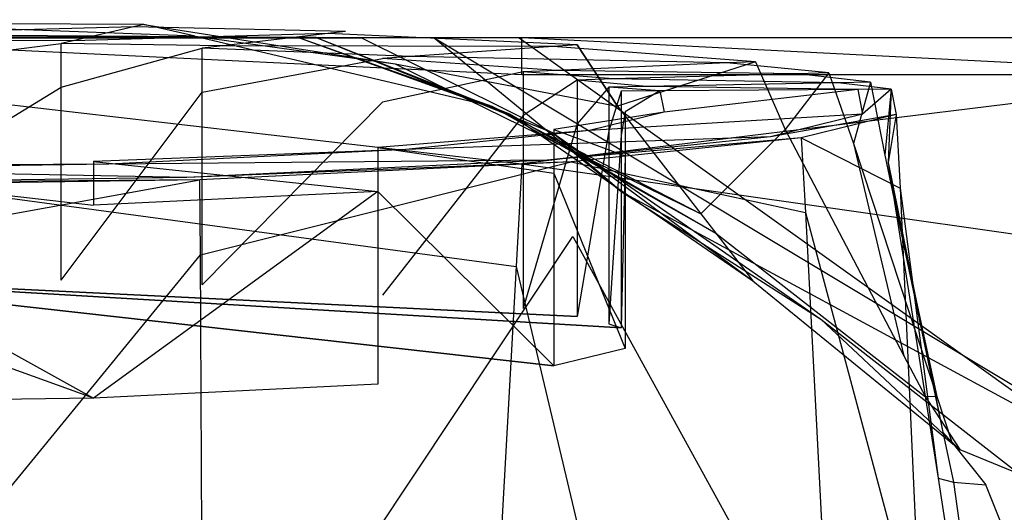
# Model space of a CAD drawing. Extents: x 0 to 0.355, y -0.455 to 0.
# Tile 23 of 29: x 0.186 to 0.219, y -0.016 to 0. Entities that reach past the tile are written whole.
import ezdxf

# ---------------------------------------------------------------- set-up
doc = ezdxf.new("R2010")
doc.units = 0
doc.layers.add('L0_WC_N_761910__0___REPLACEMTFO', color=7, linetype='CONTINUOUS')

msp = doc.modelspace()

# ---------------------------------------------------------------- linework, layer by layer
at = {"layer": 'L0_WC_N_761910__0___REPLACEMTFO', "color": 8}
for points, invisible_edges in [([(0.190314, -0.000161, 0.365032), (0.1775, -0.00008, 0.366156), (0.1775, 0, 0.367269), (0.190314, -0.000161, 0.365032)], 14), ([(0.1775, 0, 0.367269), (0.192003, -0.000537, 0.366344), (0.190314, -0.000161, 0.365032), (0.1775, 0, 0.367269)], 13), ([(0.192003, -0.000537, 0.366344), (0.1775, 0, 0.367269), (0.1775, -0.000457, 0.369345), (0.192003, -0.000537, 0.366344)], 14), ([(0.18998, -0.000237, 0.363978), (0.1775, -0.000556, 0.359563), (0.1775, -0.00008, 0.366156), (0.18998, -0.000237, 0.363978)], 14), ([(0.1775, -0.00008, 0.366156), (0.190314, -0.000161, 0.365032), (0.18998, -0.000237, 0.363978), (0.1775, -0.00008, 0.366156)], 13), ([(0.1775, -0.000556, 0.359563), (0.18998, -0.000237, 0.363978), (0.187996, -0.000688, 0.357731), (0.1775, -0.000556, 0.359563)], 13), ([(0.196348, -0.000455, 0.36096), (0.187996, -0.000688, 0.357731), (0.18998, -0.000237, 0.363978), (0.196348, -0.000455, 0.36096)], 14), ([(0.196929, -0.000387, 0.361897), (0.18998, -0.000237, 0.363978), (0.190314, -0.000161, 0.365032), (0.196929, -0.000387, 0.361897)], 14), ([(0.18998, -0.000237, 0.363978), (0.196929, -0.000387, 0.361897), (0.196348, -0.000455, 0.36096), (0.18998, -0.000237, 0.363978)], 13), ([(0.190314, -0.000161, 0.365032), (0.198551, -0.001446, 0.363095), (0.196929, -0.000387, 0.361897), (0.190314, -0.000161, 0.365032)], 14), ([(0.192003, -0.000537, 0.366344), (0.198551, -0.001446, 0.363095), (0.190314, -0.000161, 0.365032), (0.192003, -0.000537, 0.366344)], 14), ([(0.1775, -0.000457, 0.369345), (0.195357, -0.000573, 0.369273), (0.192003, -0.000537, 0.366344), (0.1775, -0.000457, 0.369345)], 14), ([(0.1775, -0.000542, 0.371254), (0.195357, -0.000573, 0.369273), (0.1775, -0.000457, 0.369345), (0.1775, -0.000542, 0.371254)], 14), ([(0.1775, -0.000542, 0.371254), (0.195963, -0.000579, 0.369802), (0.195357, -0.000573, 0.369273), (0.1775, -0.000542, 0.371254)], 13), ([(0.195963, -0.000579, 0.369802), (0.1775, -0.000542, 0.371254), (0.1775, -0.000557, 0.371599), (0.195963, -0.000579, 0.369802)], 14), ([(0.187996, -0.000688, 0.357731), (0.1775, -0.000649, 0.358267), (0.1775, -0.000556, 0.359563), (0.187996, -0.000688, 0.357731)], 14), ([(0.1775, -0.000557, 0.371599), (0.197444, -0.000595, 0.371096), (0.195963, -0.000579, 0.369802), (0.1775, -0.000557, 0.371599)], 14), ([(0.1775, -0.000595, 0.372443), (0.197444, -0.000595, 0.371096), (0.1775, -0.000557, 0.371599), (0.1775, -0.000595, 0.372443)], 14), ([(0.1775, -0.000595, 0.385535), (0.202707, -0.001802, 0.388636), (0.202706, -0.000595, 0.385533), (0.1775, -0.000595, 0.385535)], 13), ([(0.202707, -0.001802, 0.388636), (0.1775, -0.000595, 0.385535), (0.1775, -0.001803, 0.388638), (0.202707, -0.001802, 0.388636)], 14), ([(0.1775, -0.000595, 0.372443), (0.199827, -0.000595, 0.374109), (0.197444, -0.000595, 0.371096), (0.1775, -0.000595, 0.372443)], 13), ([(0.199827, -0.000595, 0.374109), (0.1775, -0.000595, 0.372443), (0.1775, -0.000595, 0.374815), (0.199827, -0.000595, 0.374109)], 14), ([(0.1775, -0.000595, 0.374815), (0.202614, -0.000595, 0.377186), (0.199827, -0.000595, 0.374109), (0.1775, -0.000595, 0.374815)], 13), ([(0.202614, -0.000595, 0.377186), (0.1775, -0.000595, 0.374815), (0.1775, -0.000595, 0.377188), (0.202614, -0.000595, 0.377186)], 14), ([(0.1775, -0.000595, 0.38016), (0.202706, -0.000595, 0.385533), (0.202641, -0.000595, 0.380157), (0.1775, -0.000595, 0.38016)], 13), ([(0.202706, -0.000595, 0.385533), (0.1775, -0.000595, 0.38016), (0.1775, -0.000595, 0.385535), (0.202706, -0.000595, 0.385533)], 14), ([(0.1775, -0.000595, 0.377188), (0.202641, -0.000595, 0.380157), (0.202614, -0.000595, 0.377186), (0.1775, -0.000595, 0.377188)], 13), ([(0.202641, -0.000595, 0.380157), (0.1775, -0.000595, 0.377188), (0.1775, -0.000595, 0.38016), (0.202641, -0.000595, 0.380157)], 14), ([(0.187996, -0.000688, 0.357731), (0.196348, -0.000455, 0.36096), (0.192907, -0.000855, 0.355405), (0.187996, -0.000688, 0.357731)], 13), ([(0.192003, -0.000537, 0.366344), (0.201723, -0.002833, 0.365775), (0.198551, -0.001446, 0.363095), (0.192003, -0.000537, 0.366344)], 14), ([(0.195357, -0.000573, 0.369273), (0.201723, -0.002833, 0.365775), (0.192003, -0.000537, 0.366344), (0.195357, -0.000573, 0.369273)], 14), ([(0.203732, -0.000874, 0.35514), (0.192907, -0.000855, 0.355405), (0.196348, -0.000455, 0.36096), (0.203732, -0.000874, 0.35514)], 14), ([(0.195357, -0.000573, 0.369273), (0.202295, -0.003083, 0.366259), (0.201723, -0.002833, 0.365775), (0.195357, -0.000573, 0.369273)], 14), ([(0.195963, -0.000579, 0.369802), (0.202295, -0.003083, 0.366259), (0.195357, -0.000573, 0.369273), (0.195963, -0.000579, 0.369802)], 14), ([(0.195963, -0.000579, 0.369802), (0.203696, -0.003696, 0.367443), (0.202295, -0.003083, 0.366259), (0.195963, -0.000579, 0.369802)], 14), ([(0.197444, -0.000595, 0.371096), (0.203696, -0.003696, 0.367443), (0.195963, -0.000579, 0.369802), (0.197444, -0.000595, 0.371096)], 14), ([(0.204521, -0.000819, 0.355914), (0.196348, -0.000455, 0.36096), (0.196929, -0.000387, 0.361897), (0.204521, -0.000819, 0.355914)], 14), ([(0.196348, -0.000455, 0.36096), (0.204521, -0.000819, 0.355914), (0.203732, -0.000874, 0.35514), (0.196348, -0.000455, 0.36096)], 13), ([(0.205836, -0.002834, 0.356187), (0.204521, -0.000819, 0.355914), (0.196929, -0.000387, 0.361897), (0.205836, -0.002834, 0.356187)], 14), ([(0.198551, -0.001446, 0.363095), (0.205836, -0.002834, 0.356187), (0.196929, -0.000387, 0.361897), (0.198551, -0.001446, 0.363095)], 14), ([(0.205955, -0.005627, 0.371267), (0.203696, -0.003696, 0.367443), (0.197444, -0.000595, 0.371096), (0.205955, -0.005627, 0.371267)], 14), ([(0.199827, -0.000595, 0.374109), (0.205955, -0.005627, 0.371267), (0.197444, -0.000595, 0.371096), (0.199827, -0.000595, 0.374109)], 14), ([(0.202614, -0.000595, 0.377186), (0.220669, -0.013507, 0.376735), (0.199827, -0.000595, 0.374109), (0.202614, -0.000595, 0.377186)], 14), ([(0.199827, -0.000595, 0.374109), (0.222574, -0.014241, 0.372489), (0.205955, -0.005627, 0.371267), (0.199827, -0.000595, 0.374109)], 14), ([(0.220669, -0.013507, 0.376735), (0.222574, -0.014241, 0.372489), (0.199827, -0.000595, 0.374109), (0.220669, -0.013507, 0.376735)], 14), ([(0.226396, -0.000595, 0.377176), (0.220669, -0.013507, 0.376735), (0.202614, -0.000595, 0.377186), (0.226396, -0.000595, 0.377176)], 14), ([(0.202614, -0.000595, 0.377186), (0.226451, -0.000595, 0.380148), (0.226396, -0.000595, 0.377176), (0.202614, -0.000595, 0.377186)], 13), ([(0.226451, -0.000595, 0.380148), (0.202614, -0.000595, 0.377186), (0.202641, -0.000595, 0.380157), (0.226451, -0.000595, 0.380148)], 14), ([(0.202641, -0.000595, 0.380157), (0.226526, -0.000595, 0.385524), (0.226451, -0.000595, 0.380148), (0.202641, -0.000595, 0.380157)], 13), ([(0.226526, -0.000595, 0.385524), (0.202641, -0.000595, 0.380157), (0.202706, -0.000595, 0.385533), (0.226526, -0.000595, 0.385524)], 14), ([(0.202706, -0.000595, 0.385533), (0.226523, -0.001803, 0.388626), (0.226526, -0.000595, 0.385524), (0.202706, -0.000595, 0.385533)], 13), ([(0.226523, -0.001803, 0.388626), (0.202706, -0.000595, 0.385533), (0.202707, -0.001802, 0.388636), (0.226523, -0.001803, 0.388626)], 14), ([(0.187606, -0.000776, 0.356503), (0.1775, -0.002084, 0.35837), (0.1775, -0.000649, 0.358267), (0.187606, -0.000776, 0.356503)], 13), ([(0.1775, -0.000649, 0.358267), (0.187996, -0.000688, 0.357731), (0.187606, -0.000776, 0.356503), (0.1775, -0.000649, 0.358267)], 13), ([(0.1775, -0.002084, 0.35837), (0.187606, -0.000776, 0.356503), (0.187606, -0.002211, 0.356606), (0.1775, -0.002084, 0.35837)], 14), ([(0.192907, -0.000855, 0.355405), (0.187606, -0.000776, 0.356503), (0.187996, -0.000688, 0.357731), (0.192907, -0.000855, 0.355405)], 14), ([(0.19223, -0.000934, 0.354312), (0.187606, -0.002211, 0.356606), (0.187606, -0.000776, 0.356503), (0.19223, -0.000934, 0.354312)], 13), ([(0.187606, -0.000776, 0.356503), (0.192907, -0.000855, 0.355405), (0.19223, -0.000934, 0.354312), (0.187606, -0.000776, 0.356503)], 13), ([(0.187606, -0.002211, 0.356606), (0.19223, -0.000934, 0.354312), (0.19223, -0.002369, 0.354415), (0.187606, -0.002211, 0.356606)], 14), ([(0.199057, -0.001205, 0.350557), (0.19223, -0.000934, 0.354312), (0.192907, -0.000855, 0.355405), (0.199057, -0.001205, 0.350557)], 14), ([(0.198137, -0.00127, 0.349656), (0.19223, -0.002369, 0.354415), (0.19223, -0.000934, 0.354312), (0.198137, -0.00127, 0.349656)], 13), ([(0.19223, -0.000934, 0.354312), (0.199057, -0.001205, 0.350557), (0.198137, -0.00127, 0.349656), (0.19223, -0.000934, 0.354312)], 13), ([(0.192907, -0.000855, 0.355405), (0.203732, -0.000874, 0.35514), (0.199057, -0.001205, 0.350557), (0.192907, -0.000855, 0.355405)], 13), ([(0.209417, -0.001417, 0.347614), (0.199057, -0.001205, 0.350557), (0.203732, -0.000874, 0.35514), (0.209417, -0.001417, 0.347614)], 14), ([(0.210358, -0.001376, 0.348186), (0.203732, -0.000874, 0.35514), (0.204521, -0.000819, 0.355914), (0.210358, -0.001376, 0.348186)], 14), ([(0.203732, -0.000874, 0.35514), (0.210358, -0.001376, 0.348186), (0.209417, -0.001417, 0.347614), (0.203732, -0.000874, 0.35514)], 13), ([(0.204521, -0.000819, 0.355914), (0.205836, -0.002834, 0.356187), (0.210358, -0.001376, 0.348186), (0.204521, -0.000819, 0.355914)], 14), ([(0.19223, -0.002369, 0.354415), (0.198137, -0.00127, 0.349656), (0.198137, -0.002705, 0.349759), (0.19223, -0.002369, 0.354415)], 14), ([(0.20384, -0.001662, 0.344225), (0.198137, -0.00127, 0.349656), (0.199057, -0.001205, 0.350557), (0.20384, -0.001662, 0.344225)], 14), ([(0.202743, -0.00171, 0.343558), (0.198137, -0.002705, 0.349759), (0.198137, -0.00127, 0.349656), (0.202743, -0.00171, 0.343558)], 14), ([(0.198137, -0.00127, 0.349656), (0.20384, -0.001662, 0.344225), (0.202743, -0.00171, 0.343558), (0.198137, -0.00127, 0.349656)], 13), ([(0.199057, -0.001205, 0.350557), (0.209417, -0.001417, 0.347614), (0.20384, -0.001662, 0.344225), (0.199057, -0.001205, 0.350557)], 13), ([(0.198551, -0.001446, 0.363095), (0.208572, -0.006358, 0.357111), (0.205836, -0.002834, 0.356187), (0.198551, -0.001446, 0.363095)], 14), ([(0.201723, -0.002833, 0.365775), (0.208572, -0.006358, 0.357111), (0.198551, -0.001446, 0.363095), (0.201723, -0.002833, 0.365775)], 14), ([(0.211749, -0.00177, 0.342719), (0.20384, -0.001662, 0.344225), (0.209417, -0.001417, 0.347614), (0.211749, -0.00177, 0.342719)], 14), ([(0.210358, -0.001376, 0.348186), (0.205836, -0.002834, 0.356187), (0.21133, -0.003597, 0.348409), (0.210358, -0.001376, 0.348186)], 14), ([(0.212769, -0.001741, 0.343124), (0.209417, -0.001417, 0.347614), (0.210358, -0.001376, 0.348186), (0.212769, -0.001741, 0.343124)], 14), ([(0.209417, -0.001417, 0.347614), (0.212769, -0.001741, 0.343124), (0.211749, -0.00177, 0.342719), (0.209417, -0.001417, 0.347614)], 13), ([(0.210358, -0.001376, 0.348186), (0.21133, -0.003597, 0.348409), (0.212769, -0.001741, 0.343124), (0.210358, -0.001376, 0.348186)], 14), ([(0.1775, -0.001803, 0.388638), (0.202708, -0.004718, 0.389919), (0.202707, -0.001802, 0.388636), (0.1775, -0.001803, 0.388638)], 14), ([(0.202708, -0.004718, 0.389919), (0.1775, -0.001803, 0.388638), (0.1775, -0.004718, 0.389921), (0.202708, -0.004718, 0.389919)], 13), ([(0.198137, -0.002705, 0.349759), (0.202743, -0.00171, 0.343558), (0.202743, -0.003144, 0.343662), (0.198137, -0.002705, 0.349759)], 13), ([(0.202708, -0.004718, 0.389919), (0.226523, -0.001803, 0.388626), (0.202707, -0.001802, 0.388636), (0.202708, -0.004718, 0.389919)], 13), ([(0.226523, -0.001803, 0.388626), (0.202708, -0.004718, 0.389919), (0.22647, -0.004718, 0.38991), (0.226523, -0.001803, 0.388626)], 14), ([(0.205702, -0.001943, 0.340316), (0.202743, -0.00171, 0.343558), (0.20384, -0.001662, 0.344225), (0.205702, -0.001943, 0.340316)], 14), ([(0.204513, -0.001978, 0.339843), (0.202743, -0.003144, 0.343662), (0.202743, -0.00171, 0.343558), (0.204513, -0.001978, 0.339843)], 14), ([(0.202743, -0.00171, 0.343558), (0.205702, -0.001943, 0.340316), (0.204513, -0.001978, 0.339843), (0.202743, -0.00171, 0.343558)], 13), ([(0.20384, -0.001662, 0.344225), (0.211749, -0.00177, 0.342719), (0.205702, -0.001943, 0.340316), (0.20384, -0.001662, 0.344225)], 13), ([(0.213073, -0.002067, 0.338606), (0.205702, -0.001943, 0.340316), (0.211749, -0.00177, 0.342719), (0.213073, -0.002067, 0.338606)], 14), ([(0.212769, -0.001741, 0.343124), (0.21133, -0.003597, 0.348409), (0.213569, -0.004061, 0.343102), (0.212769, -0.001741, 0.343124)], 14), ([(0.214133, -0.002046, 0.338889), (0.211749, -0.00177, 0.342719), (0.212769, -0.001741, 0.343124), (0.214133, -0.002046, 0.338889)], 14), ([(0.211749, -0.00177, 0.342719), (0.214133, -0.002046, 0.338889), (0.213073, -0.002067, 0.338606), (0.211749, -0.00177, 0.342719)], 13), ([(0.212769, -0.001741, 0.343124), (0.213569, -0.004061, 0.343102), (0.214133, -0.002046, 0.338889), (0.212769, -0.001741, 0.343124)], 14), ([(0.187606, -0.002211, 0.356606), (0.1775, -0.008401, 0.358826), (0.1775, -0.002084, 0.35837), (0.187606, -0.002211, 0.356606)], 13), ([(0.1775, -0.008401, 0.358826), (0.187606, -0.002211, 0.356606), (0.187606, -0.008529, 0.357062), (0.1775, -0.008401, 0.358826)], 14), ([(0.19223, -0.002369, 0.354415), (0.187606, -0.008529, 0.357062), (0.187606, -0.002211, 0.356606), (0.19223, -0.002369, 0.354415)], 13), ([(0.202743, -0.003144, 0.343662), (0.204513, -0.001978, 0.339843), (0.204513, -0.003412, 0.339946), (0.202743, -0.003144, 0.343662)], 13), ([(0.206793, -0.002188, 0.336928), (0.204513, -0.001978, 0.339843), (0.205702, -0.001943, 0.340316), (0.206793, -0.002188, 0.336928)], 14), ([(0.205558, -0.002212, 0.336598), (0.204513, -0.003412, 0.339946), (0.204513, -0.001978, 0.339843), (0.205558, -0.002212, 0.336598)], 14), ([(0.204513, -0.001978, 0.339843), (0.206793, -0.002188, 0.336928), (0.205558, -0.002212, 0.336598), (0.204513, -0.001978, 0.339843)], 13), ([(0.204513, -0.003412, 0.339946), (0.205558, -0.002212, 0.336598), (0.205558, -0.003646, 0.336701), (0.204513, -0.003412, 0.339946)], 13), ([(0.20723, -0.002335, 0.334879), (0.205558, -0.002212, 0.336598), (0.206793, -0.002188, 0.336928), (0.20723, -0.002335, 0.334879)], 14), ([(0.205955, -0.002346, 0.334735), (0.205558, -0.003646, 0.336701), (0.205558, -0.002212, 0.336598), (0.205955, -0.002346, 0.334735)], 14), ([(0.205558, -0.002212, 0.336598), (0.20723, -0.002335, 0.334879), (0.205955, -0.002346, 0.334735), (0.205558, -0.002212, 0.336598)], 13), ([(0.205702, -0.001943, 0.340316), (0.213073, -0.002067, 0.338606), (0.206793, -0.002188, 0.336928), (0.205702, -0.001943, 0.340316)], 13), ([(0.213712, -0.002283, 0.33561), (0.206793, -0.002188, 0.336928), (0.213073, -0.002067, 0.338606), (0.213712, -0.002283, 0.33561)], 14), ([(0.206793, -0.002188, 0.336928), (0.213712, -0.002283, 0.33561), (0.20723, -0.002335, 0.334879), (0.206793, -0.002188, 0.336928)], 13), ([(0.214807, -0.002274, 0.335733), (0.213073, -0.002067, 0.338606), (0.214133, -0.002046, 0.338889), (0.214807, -0.002274, 0.335733)], 14), ([(0.213073, -0.002067, 0.338606), (0.214807, -0.002274, 0.335733), (0.213712, -0.002283, 0.33561), (0.213073, -0.002067, 0.338606)], 13), ([(0.214133, -0.002046, 0.338889), (0.213569, -0.004061, 0.343102), (0.214601, -0.004444, 0.338976), (0.214133, -0.002046, 0.338889)], 14), ([(0.214133, -0.002046, 0.338889), (0.214601, -0.004444, 0.338976), (0.214807, -0.002274, 0.335733), (0.214133, -0.002046, 0.338889)], 14), ([(0.187606, -0.008529, 0.357062), (0.19223, -0.002369, 0.354415), (0.19223, -0.008687, 0.354871), (0.187606, -0.008529, 0.357062)], 14), ([(0.198137, -0.002705, 0.349759), (0.19223, -0.008687, 0.354871), (0.19223, -0.002369, 0.354415), (0.198137, -0.002705, 0.349759)], 13), ([(0.205558, -0.003646, 0.336701), (0.205955, -0.002346, 0.334735), (0.205955, -0.00378, 0.334839), (0.205558, -0.003646, 0.336701)], 13), ([(0.20723, -0.002335, 0.334879), (0.206088, -0.00302, 0.325383), (0.205955, -0.002346, 0.334735), (0.20723, -0.002335, 0.334879)], 14), ([(0.206088, -0.00302, 0.325383), (0.205955, -0.00378, 0.334839), (0.205955, -0.002346, 0.334735), (0.206088, -0.00302, 0.325383)], 14), ([(0.206088, -0.00302, 0.325383), (0.20723, -0.002335, 0.334879), (0.207368, -0.003033, 0.325208), (0.206088, -0.00302, 0.325383)], 13), ([(0.213712, -0.002283, 0.33561), (0.207368, -0.003033, 0.325208), (0.20723, -0.002335, 0.334879), (0.213712, -0.002283, 0.33561)], 14), ([(0.207368, -0.003033, 0.325208), (0.213712, -0.002283, 0.33561), (0.213873, -0.003097, 0.32432), (0.207368, -0.003033, 0.325208)], 13), ([(0.214807, -0.002274, 0.335733), (0.213873, -0.003097, 0.32432), (0.213712, -0.002283, 0.33561), (0.214807, -0.002274, 0.335733)], 14), ([(0.213873, -0.003097, 0.32432), (0.214807, -0.002274, 0.335733), (0.214971, -0.003108, 0.32417), (0.213873, -0.003097, 0.32432)], 13), ([(0.214807, -0.002274, 0.335733), (0.214601, -0.004444, 0.338976), (0.214712, -0.004679, 0.335775), (0.214807, -0.002274, 0.335733)], 14), ([(0.214807, -0.002274, 0.335733), (0.214712, -0.004679, 0.335775), (0.214971, -0.003108, 0.32417), (0.214807, -0.002274, 0.335733)], 14), ([(0.19223, -0.008687, 0.354871), (0.198137, -0.002705, 0.349759), (0.198137, -0.009022, 0.350215), (0.19223, -0.008687, 0.354871)], 14), ([(0.202743, -0.003144, 0.343662), (0.198137, -0.009022, 0.350215), (0.198137, -0.002705, 0.349759), (0.202743, -0.003144, 0.343662)], 14), ([(0.201723, -0.002833, 0.365775), (0.209066, -0.006995, 0.357277), (0.208572, -0.006358, 0.357111), (0.201723, -0.002833, 0.365775)], 14), ([(0.202295, -0.003083, 0.366259), (0.209066, -0.006995, 0.357277), (0.201723, -0.002833, 0.365775), (0.202295, -0.003083, 0.366259)], 14), ([(0.205836, -0.002834, 0.356187), (0.208572, -0.006358, 0.357111), (0.21133, -0.003597, 0.348409), (0.205836, -0.002834, 0.356187)], 14), ([(0.198137, -0.009022, 0.350215), (0.202743, -0.003144, 0.343662), (0.202743, -0.009462, 0.344117), (0.198137, -0.009022, 0.350215)], 13), ([(0.202295, -0.003083, 0.366259), (0.210274, -0.008551, 0.357685), (0.209066, -0.006995, 0.357277), (0.202295, -0.003083, 0.366259)], 14), ([(0.203696, -0.003696, 0.367443), (0.210274, -0.008551, 0.357685), (0.202295, -0.003083, 0.366259), (0.203696, -0.003696, 0.367443)], 14), ([(0.204513, -0.003412, 0.339946), (0.202743, -0.009462, 0.344117), (0.202743, -0.003144, 0.343662), (0.204513, -0.003412, 0.339946)], 14), ([(0.203757, -0.003593, 0.317443), (0.206088, -0.004455, 0.325486), (0.206088, -0.00302, 0.325383), (0.203757, -0.003593, 0.317443)], 14), ([(0.207368, -0.003033, 0.325208), (0.203757, -0.003593, 0.317443), (0.206088, -0.00302, 0.325383), (0.207368, -0.003033, 0.325208)], 14), ([(0.203757, -0.003593, 0.317443), (0.207368, -0.003033, 0.325208), (0.204924, -0.003633, 0.316884), (0.203757, -0.003593, 0.317443)], 13), ([(0.213873, -0.003097, 0.32432), (0.204924, -0.003633, 0.316884), (0.207368, -0.003033, 0.325208), (0.213873, -0.003097, 0.32432)], 14), ([(0.204924, -0.003633, 0.316884), (0.213873, -0.003097, 0.32432), (0.210856, -0.003838, 0.314042), (0.204924, -0.003633, 0.316884)], 13), ([(0.205955, -0.00378, 0.334839), (0.206088, -0.00302, 0.325383), (0.206088, -0.004455, 0.325486), (0.205955, -0.00378, 0.334839)], 13), ([(0.214971, -0.003108, 0.32417), (0.210856, -0.003838, 0.314042), (0.213873, -0.003097, 0.32432), (0.214971, -0.003108, 0.32417)], 14), ([(0.210856, -0.003838, 0.314042), (0.214971, -0.003108, 0.32417), (0.211857, -0.003872, 0.313562), (0.210856, -0.003838, 0.314042)], 13), ([(0.214971, -0.003108, 0.32417), (0.215103, -0.005515, 0.324425), (0.211857, -0.003872, 0.313562), (0.214971, -0.003108, 0.32417)], 14), ([(0.214971, -0.003108, 0.32417), (0.214712, -0.004679, 0.335775), (0.215103, -0.005515, 0.324425), (0.214971, -0.003108, 0.32417)], 14), ([(0.202743, -0.009462, 0.344117), (0.204513, -0.003412, 0.339946), (0.204513, -0.00973, 0.340402), (0.202743, -0.009462, 0.344117)], 13), ([(0.205558, -0.003646, 0.336701), (0.204513, -0.00973, 0.340402), (0.204513, -0.003412, 0.339946), (0.205558, -0.003646, 0.336701)], 14), ([(0.197987, -0.004191, 0.309144), (0.203757, -0.005027, 0.317546), (0.203757, -0.003593, 0.317443), (0.197987, -0.004191, 0.309144)], 14), ([(0.204924, -0.003633, 0.316884), (0.197987, -0.004191, 0.309144), (0.203757, -0.003593, 0.317443), (0.204924, -0.003633, 0.316884)], 14), ([(0.197987, -0.004191, 0.309144), (0.204924, -0.003633, 0.316884), (0.198899, -0.004258, 0.308218), (0.197987, -0.004191, 0.309144)], 13), ([(0.210856, -0.003838, 0.314042), (0.198899, -0.004258, 0.308218), (0.204924, -0.003633, 0.316884), (0.210856, -0.003838, 0.314042)], 14), ([(0.198899, -0.004258, 0.308218), (0.210856, -0.003838, 0.314042), (0.203534, -0.004597, 0.303511), (0.198899, -0.004258, 0.308218)], 13), ([(0.211857, -0.003872, 0.313562), (0.203534, -0.004597, 0.303511), (0.210856, -0.003838, 0.314042), (0.211857, -0.003872, 0.313562)], 14), ([(0.203534, -0.004597, 0.303511), (0.211857, -0.003872, 0.313562), (0.204317, -0.004655, 0.302716), (0.203534, -0.004597, 0.303511)], 13), ([(0.203696, -0.003696, 0.367443), (0.212505, -0.009808, 0.358173), (0.210274, -0.008551, 0.357685), (0.203696, -0.003696, 0.367443)], 14), ([(0.205955, -0.005627, 0.371267), (0.212505, -0.009808, 0.358173), (0.203696, -0.003696, 0.367443), (0.205955, -0.005627, 0.371267)], 14), ([(0.206088, -0.004455, 0.325486), (0.203757, -0.003593, 0.317443), (0.203757, -0.005027, 0.317546), (0.206088, -0.004455, 0.325486)], 13), ([(0.211857, -0.003872, 0.313562), (0.212001, -0.006322, 0.313441), (0.204317, -0.004655, 0.302716), (0.211857, -0.003872, 0.313562)], 14), ([(0.204513, -0.00973, 0.340402), (0.205558, -0.003646, 0.336701), (0.205558, -0.009964, 0.337157), (0.204513, -0.00973, 0.340402)], 13), ([(0.205955, -0.00378, 0.334839), (0.205558, -0.009964, 0.337157), (0.205558, -0.003646, 0.336701), (0.205955, -0.00378, 0.334839)], 14), ([(0.205558, -0.009964, 0.337157), (0.205955, -0.00378, 0.334839), (0.205955, -0.010098, 0.335294), (0.205558, -0.009964, 0.337157)], 13), ([(0.206088, -0.004455, 0.325486), (0.205955, -0.010098, 0.335294), (0.205955, -0.00378, 0.334839), (0.206088, -0.004455, 0.325486)], 14), ([(0.21133, -0.003597, 0.348409), (0.208572, -0.006358, 0.357111), (0.215226, -0.011013, 0.345305), (0.21133, -0.003597, 0.348409)], 14), ([(0.21133, -0.003597, 0.348409), (0.215226, -0.011013, 0.345305), (0.213569, -0.004061, 0.343102), (0.21133, -0.003597, 0.348409)], 14), ([(0.211857, -0.003872, 0.313562), (0.215103, -0.005515, 0.324425), (0.212001, -0.006322, 0.313441), (0.211857, -0.003872, 0.313562)], 14), ([(0.188667, -0.004644, 0.302865), (0.197987, -0.005626, 0.309247), (0.197987, -0.004191, 0.309144), (0.188667, -0.004644, 0.302865)], 14), ([(0.198899, -0.004258, 0.308218), (0.188667, -0.004644, 0.302865), (0.197987, -0.004191, 0.309144), (0.198899, -0.004258, 0.308218)], 14), ([(0.203757, -0.005027, 0.317546), (0.197987, -0.004191, 0.309144), (0.197987, -0.005626, 0.309247), (0.203757, -0.005027, 0.317546)], 13), ([(0.213569, -0.004061, 0.343102), (0.215226, -0.011013, 0.345305), (0.2163, -0.012346, 0.342063), (0.213569, -0.004061, 0.343102)], 14), ([(0.213569, -0.004061, 0.343102), (0.2163, -0.012346, 0.342063), (0.214601, -0.004444, 0.338976), (0.213569, -0.004061, 0.343102)], 14), ([(0.188667, -0.004644, 0.302865), (0.198899, -0.004258, 0.308218), (0.189169, -0.00473, 0.301663), (0.188667, -0.004644, 0.302865)], 13), ([(0.203534, -0.004597, 0.303511), (0.189169, -0.00473, 0.301663), (0.198899, -0.004258, 0.308218), (0.203534, -0.004597, 0.303511)], 14), ([(0.203757, -0.005027, 0.317546), (0.206088, -0.010772, 0.325942), (0.206088, -0.004455, 0.325486), (0.203757, -0.005027, 0.317546)], 14), ([(0.205955, -0.010098, 0.335294), (0.206088, -0.004455, 0.325486), (0.206088, -0.010772, 0.325942), (0.205955, -0.010098, 0.335294)], 13), ([(0.214601, -0.004444, 0.338976), (0.216504, -0.013518, 0.340171), (0.214712, -0.004679, 0.335775), (0.214601, -0.004444, 0.338976)], 14), ([(0.214601, -0.004444, 0.338976), (0.2163, -0.012346, 0.342063), (0.216504, -0.013518, 0.340171), (0.214601, -0.004444, 0.338976)], 14), ([(0.1775, -0.004806, 0.300614), (0.188667, -0.006078, 0.302968), (0.188667, -0.004644, 0.302865), (0.1775, -0.004806, 0.300614)], 14), ([(0.189169, -0.00473, 0.301663), (0.1775, -0.004806, 0.300614), (0.188667, -0.004644, 0.302865), (0.189169, -0.00473, 0.301663)], 14), ([(0.202513, -0.008084, 0.389919), (0.1775, -0.004718, 0.389921), (0.1775, -0.008089, 0.389921), (0.202513, -0.008084, 0.389919)], 13), ([(0.1775, -0.004718, 0.389921), (0.202513, -0.008084, 0.389919), (0.202708, -0.004718, 0.389919), (0.1775, -0.004718, 0.389921)], 14), ([(0.1775, -0.004806, 0.300614), (0.189169, -0.00473, 0.301663), (0.1775, -0.0049, 0.299311), (0.1775, -0.004806, 0.300614)], 13), ([(0.191721, -0.005171, 0.295552), (0.1775, -0.0049, 0.299311), (0.189169, -0.00473, 0.301663), (0.191721, -0.005171, 0.295552)], 14), ([(0.188667, -0.006078, 0.302968), (0.1775, -0.004806, 0.300614), (0.1775, -0.006241, 0.300718), (0.188667, -0.006078, 0.302968)], 13), ([(0.197987, -0.005626, 0.309247), (0.188667, -0.004644, 0.302865), (0.188667, -0.006078, 0.302968), (0.197987, -0.005626, 0.309247)], 13), ([(0.189169, -0.00473, 0.301663), (0.203534, -0.004597, 0.303511), (0.191721, -0.005171, 0.295552), (0.189169, -0.00473, 0.301663)], 13), ([(0.204317, -0.004655, 0.302716), (0.191721, -0.005171, 0.295552), (0.203534, -0.004597, 0.303511), (0.204317, -0.004655, 0.302716)], 14), ([(0.191721, -0.005171, 0.295552), (0.204317, -0.004655, 0.302716), (0.192152, -0.005245, 0.294521), (0.191721, -0.005171, 0.295552)], 13), ([(0.204317, -0.004655, 0.302716), (0.192175, -0.007699, 0.294213), (0.192152, -0.005245, 0.294521), (0.204317, -0.004655, 0.302716)], 13), ([(0.192175, -0.007699, 0.294213), (0.204317, -0.004655, 0.302716), (0.204378, -0.007108, 0.302435), (0.192175, -0.007699, 0.294213)], 14), ([(0.226256, -0.008083, 0.38991), (0.202708, -0.004718, 0.389919), (0.202513, -0.008084, 0.389919), (0.226256, -0.008083, 0.38991)], 13), ([(0.202708, -0.004718, 0.389919), (0.226256, -0.008083, 0.38991), (0.22647, -0.004718, 0.38991), (0.202708, -0.004718, 0.389919)], 14), ([(0.204317, -0.004655, 0.302716), (0.212001, -0.006322, 0.313441), (0.204378, -0.007108, 0.302435), (0.204317, -0.004655, 0.302716)], 14), ([(0.214712, -0.004679, 0.335775), (0.216504, -0.013518, 0.340171), (0.216343, -0.015021, 0.33743), (0.214712, -0.004679, 0.335775)], 14), ([(0.214712, -0.004679, 0.335775), (0.216343, -0.015021, 0.33743), (0.215103, -0.005515, 0.324425), (0.214712, -0.004679, 0.335775)], 14), ([(0.1775, -0.0049, 0.299311), (0.191721, -0.005171, 0.295552), (0.1775, -0.005378, 0.292686), (0.1775, -0.0049, 0.299311)], 13), ([(0.197987, -0.005626, 0.309247), (0.203757, -0.011345, 0.318002), (0.203757, -0.005027, 0.317546), (0.197987, -0.005626, 0.309247)], 14), ([(0.206088, -0.010772, 0.325942), (0.203757, -0.005027, 0.317546), (0.203757, -0.011345, 0.318002), (0.206088, -0.010772, 0.325942)], 13), ([(0.192152, -0.005245, 0.294521), (0.1775, -0.005378, 0.292686), (0.191721, -0.005171, 0.295552), (0.192152, -0.005245, 0.294521)], 14), ([(0.1775, -0.005378, 0.292686), (0.192152, -0.005245, 0.294521), (0.1775, -0.005458, 0.291568), (0.1775, -0.005378, 0.292686)], 13), ([(0.192152, -0.005245, 0.294521), (0.1775, -0.007912, 0.291256), (0.1775, -0.005458, 0.291568), (0.192152, -0.005245, 0.294521)], 13), ([(0.1775, -0.007912, 0.291256), (0.192152, -0.005245, 0.294521), (0.192175, -0.007699, 0.294213), (0.1775, -0.007912, 0.291256)], 14), ([(0.188667, -0.012396, 0.303424), (0.197987, -0.005626, 0.309247), (0.188667, -0.006078, 0.302968), (0.188667, -0.012396, 0.303424)], 13), ([(0.197987, -0.005626, 0.309247), (0.188667, -0.012396, 0.303424), (0.197987, -0.011943, 0.309703), (0.197987, -0.005626, 0.309247)], 14), ([(0.203757, -0.011345, 0.318002), (0.197987, -0.005626, 0.309247), (0.197987, -0.011943, 0.309703), (0.203757, -0.011345, 0.318002)], 13), ([(0.205955, -0.005627, 0.371267), (0.228018, -0.017559, 0.360173), (0.212505, -0.009808, 0.358173), (0.205955, -0.005627, 0.371267)], 14), ([(0.222574, -0.014241, 0.372489), (0.228018, -0.017559, 0.360173), (0.205955, -0.005627, 0.371267), (0.222574, -0.014241, 0.372489)], 14), ([(0.215103, -0.005515, 0.324425), (0.215769, -0.020352, 0.327712), (0.212001, -0.006322, 0.313441), (0.215103, -0.005515, 0.324425)], 14), ([(0.215103, -0.005515, 0.324425), (0.216343, -0.015021, 0.33743), (0.215769, -0.020352, 0.327712), (0.215103, -0.005515, 0.324425)], 14), ([(0.1775, -0.006241, 0.300718), (0.188667, -0.012396, 0.303424), (0.188667, -0.006078, 0.302968), (0.1775, -0.006241, 0.300718)], 14), ([(0.188667, -0.012396, 0.303424), (0.1775, -0.006241, 0.300718), (0.1775, -0.012558, 0.301173), (0.188667, -0.012396, 0.303424)], 13), ([(0.212001, -0.006322, 0.313441), (0.212839, -0.022496, 0.31412), (0.204378, -0.007108, 0.302435), (0.212001, -0.006322, 0.313441)], 14), ([(0.208572, -0.006358, 0.357111), (0.209066, -0.006995, 0.357277), (0.215226, -0.011013, 0.345305), (0.208572, -0.006358, 0.357111)], 14), ([(0.212001, -0.006322, 0.313441), (0.215769, -0.020352, 0.327712), (0.212839, -0.022496, 0.31412), (0.212001, -0.006322, 0.313441)], 14), ([(0.209066, -0.006995, 0.357277), (0.21593, -0.012353, 0.344744), (0.215226, -0.011013, 0.345305), (0.209066, -0.006995, 0.357277)], 14), ([(0.209066, -0.006995, 0.357277), (0.210274, -0.008551, 0.357685), (0.21593, -0.012353, 0.344744), (0.209066, -0.006995, 0.357277)], 14), ([(0.204378, -0.007108, 0.302435), (0.192244, -0.025317, 0.293519), (0.192175, -0.007699, 0.294213), (0.204378, -0.007108, 0.302435)], 13), ([(0.192244, -0.025317, 0.293519), (0.204378, -0.007108, 0.302435), (0.204672, -0.025118, 0.301899), (0.192244, -0.025317, 0.293519)], 14), ([(0.204378, -0.007108, 0.302435), (0.212839, -0.022496, 0.31412), (0.204672, -0.025118, 0.301899), (0.204378, -0.007108, 0.302435)], 14), ([(0.192175, -0.007699, 0.294213), (0.1775, -0.025632, 0.290556), (0.1775, -0.007912, 0.291256), (0.192175, -0.007699, 0.294213)], 13), ([(0.1775, -0.025632, 0.290556), (0.192175, -0.007699, 0.294213), (0.192244, -0.025317, 0.293519), (0.1775, -0.025632, 0.290556)], 14), ([(0.1775, -0.008089, 0.389921), (0.198399, -0.082655, 0.389931), (0.202513, -0.008084, 0.389919), (0.1775, -0.008089, 0.389921)], 14), ([(0.198399, -0.082655, 0.389931), (0.1775, -0.008089, 0.389921), (0.1775, -0.081453, 0.38993), (0.198399, -0.082655, 0.389931)], 13), ([(0.221244, -0.086861, 0.38993), (0.202513, -0.008084, 0.389919), (0.198399, -0.082655, 0.389931), (0.221244, -0.086861, 0.38993)], 13), ([(0.202513, -0.008084, 0.389919), (0.221244, -0.086861, 0.38993), (0.226256, -0.008083, 0.38991), (0.202513, -0.008084, 0.389919)], 14), ([(0.1775, -0.008401, 0.358826), (0.188667, -0.012396, 0.303424), (0.1775, -0.012558, 0.301173), (0.1775, -0.008401, 0.358826)], 13), ([(0.188667, -0.012396, 0.303424), (0.1775, -0.008401, 0.358826), (0.197987, -0.011943, 0.309703), (0.188667, -0.012396, 0.303424)], 10), ([(0.197987, -0.011943, 0.309703), (0.1775, -0.008401, 0.358826), (0.203757, -0.011345, 0.318002), (0.197987, -0.011943, 0.309703)], 13), ([(0.203757, -0.011345, 0.318002), (0.1775, -0.008401, 0.358826), (0.206088, -0.010772, 0.325942), (0.203757, -0.011345, 0.318002)], 10), ([(0.206088, -0.010772, 0.325942), (0.1775, -0.008401, 0.358826), (0.205955, -0.010098, 0.335294), (0.206088, -0.010772, 0.325942)], 13), ([(0.205955, -0.010098, 0.335294), (0.1775, -0.008401, 0.358826), (0.205558, -0.009964, 0.337157), (0.205955, -0.010098, 0.335294)], 10), ([(0.205558, -0.009964, 0.337157), (0.1775, -0.008401, 0.358826), (0.204513, -0.00973, 0.340402), (0.205558, -0.009964, 0.337157)], 13), ([(0.204513, -0.00973, 0.340402), (0.1775, -0.008401, 0.358826), (0.202743, -0.009462, 0.344117), (0.204513, -0.00973, 0.340402)], 14), ([(0.202743, -0.009462, 0.344117), (0.1775, -0.008401, 0.358826), (0.198137, -0.009022, 0.350215), (0.202743, -0.009462, 0.344117)], 15), ([(0.198137, -0.009022, 0.350215), (0.1775, -0.008401, 0.358826), (0.19223, -0.008687, 0.354871), (0.198137, -0.009022, 0.350215)], 15), ([(0.19223, -0.008687, 0.354871), (0.1775, -0.008401, 0.358826), (0.187606, -0.008529, 0.357062), (0.19223, -0.008687, 0.354871)], 15), ([(0.212505, -0.009808, 0.358173), (0.21706, -0.014084, 0.345373), (0.210274, -0.008551, 0.357685), (0.212505, -0.009808, 0.358173)], 14), ([(0.210274, -0.008551, 0.357685), (0.21706, -0.014084, 0.345373), (0.21593, -0.012353, 0.344744), (0.210274, -0.008551, 0.357685)], 14), ([(0.212505, -0.009808, 0.358173), (0.218998, -0.014877, 0.345349), (0.21706, -0.014084, 0.345373), (0.212505, -0.009808, 0.358173)], 14), ([(0.228018, -0.017559, 0.360173), (0.218998, -0.014877, 0.345349), (0.212505, -0.009808, 0.358173), (0.228018, -0.017559, 0.360173)], 14), ([(0.215226, -0.011013, 0.345305), (0.21593, -0.012353, 0.344744), (0.2163, -0.012346, 0.342063), (0.215226, -0.011013, 0.345305)], 14), ([(0.2163, -0.012346, 0.342063), (0.21593, -0.012353, 0.344744), (0.216794, -0.013842, 0.341875), (0.2163, -0.012346, 0.342063)], 14), ([(0.21593, -0.012353, 0.344744), (0.21706, -0.014084, 0.345373), (0.216794, -0.013842, 0.341875), (0.21593, -0.012353, 0.344744)], 14), ([(0.2163, -0.012346, 0.342063), (0.216794, -0.013842, 0.341875), (0.216504, -0.013518, 0.340171), (0.2163, -0.012346, 0.342063)], 14), ([(0.216504, -0.013518, 0.340171), (0.216848, -0.015156, 0.340387), (0.216343, -0.015021, 0.33743), (0.216504, -0.013518, 0.340171)], 14), ([(0.216504, -0.013518, 0.340171), (0.216794, -0.013842, 0.341875), (0.216848, -0.015156, 0.340387), (0.216504, -0.013518, 0.340171)], 14), ([(0.216794, -0.013842, 0.341875), (0.217906, -0.015239, 0.342586), (0.216848, -0.015156, 0.340387), (0.216794, -0.013842, 0.341875)], 14), ([(0.216794, -0.013842, 0.341875), (0.21706, -0.014084, 0.345373), (0.217906, -0.015239, 0.342586), (0.216794, -0.013842, 0.341875)], 14), ([(0.21706, -0.014084, 0.345373), (0.218998, -0.014877, 0.345349), (0.217906, -0.015239, 0.342586), (0.21706, -0.014084, 0.345373)], 14), ([(0.216343, -0.015021, 0.33743), (0.216637, -0.016889, 0.337729), (0.215769, -0.020352, 0.327712), (0.216343, -0.015021, 0.33743)], 14), ([(0.216343, -0.015021, 0.33743), (0.216848, -0.015156, 0.340387), (0.216637, -0.016889, 0.337729), (0.216343, -0.015021, 0.33743)], 14), ([(0.216848, -0.015156, 0.340387), (0.21784, -0.022107, 0.341618), (0.216637, -0.016889, 0.337729), (0.216848, -0.015156, 0.340387)], 14), ([(0.216848, -0.015156, 0.340387), (0.217906, -0.015239, 0.342586), (0.21784, -0.022107, 0.341618), (0.216848, -0.015156, 0.340387)], 14), ([(0.218998, -0.014877, 0.345349), (0.219881, -0.015967, 0.342586), (0.217906, -0.015239, 0.342586), (0.218998, -0.014877, 0.345349)], 14), ([(0.221234, -0.023534, 0.341836), (0.21784, -0.022107, 0.341618), (0.217906, -0.015239, 0.342586), (0.221234, -0.023534, 0.341836)], 14), ([(0.221234, -0.023534, 0.341836), (0.217906, -0.015239, 0.342586), (0.219881, -0.015967, 0.342586), (0.221234, -0.023534, 0.341836)], 14)]:
    msp.add_3dface(points, dxfattribs=dict(at, invisible_edges=invisible_edges))

doc.saveas('drawing.dxf')
